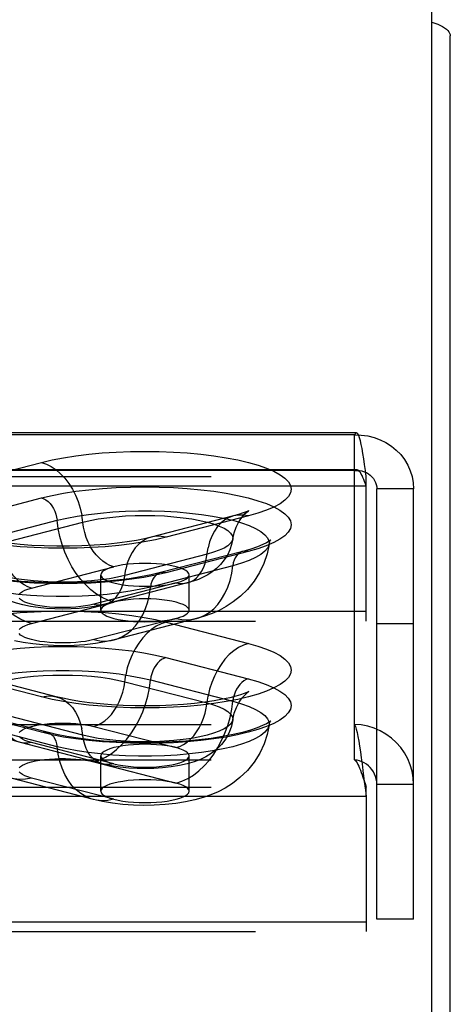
# Model space of a CAD drawing. Header units: inches. Extents: x 0 to 227, y 0 to 147.
# Tile 232 of 256: x 98.26 to 99.48, y 108.44 to 111.23. Entities that reach past the tile are written whole.
import ezdxf

# ---------------------------------------------------------------- set-up
doc = ezdxf.new("R2010")
doc.units = ezdxf.units.IN
doc.header["$LTSCALE"] = 12.466667
doc.header["$MEASUREMENT"] = 0
doc.linetypes.add('HIDDEN', pattern=[0.2, 0.1, -0.1])
doc.layers.get('0').update_dxf_attribs({"linetype": 'CONTINUOUS'})
doc.layers.add('DEFAULT_2', color=8, linetype='HIDDEN')

msp = doc.modelspace()

# ---------------------------------------------------------------- linework, layer by layer
at = {"color": 7, "linetype": 'Continuous'}
msp.add_line((99.4239, 108.0715), (99.4239, 111.3157), dxfattribs=at)
at = {"color": 3, "linetype": 'Continuous'}
msp.add_line((99.4759, 36.2633), (99.4759, 111.1853), dxfattribs=at)
msp.add_lwpolyline([(99.4239, 111.2239), (99.4325, 111.221), (99.4405, 111.2178), (99.4477, 111.2146), (99.4542, 111.2112), (99.4598, 111.2077), (99.4647, 111.2041), (99.4687, 111.2004), (99.4718, 111.1967), (99.4741, 111.1929), (99.4755, 111.1891), (99.4759, 111.1853)], dxfattribs=at)
at = {"layer": 'DEFAULT_2', "color": 8, "linetype": 'HIDDEN'}
for p, q in [((99.2104, 110.0607), (95.0594, 110.0607)), ((99.2049, 110.0551), (95.0594, 110.0551)), ((99.2049, 109.2356), (99.2049, 110.0551)), ((98.0857, 109.917), (98.3186, 109.9772)), ((99.2104, 109.9567), (95.0594, 109.9567)), ((99.2049, 109.9546), (95.0594, 109.9546)), ((95.0594, 109.937), (99.2379, 109.937)), ((99.2379, 109.528), (99.2379, 109.937)), ((99.2379, 109.91), (95.0594, 109.91)), ((99.2679, 108.6838), (99.2679, 109.9023)), ((99.3719, 109.9023), (99.2679, 109.9023)), ((99.3719, 108.6838), (99.3719, 109.9023)), ((98.086, 109.8164), (98.319, 109.8767)), ((98.1298, 109.7531), (98.3627, 109.8134)), ((98.8624, 109.826), (98.6295, 109.7657)), ((98.9043, 109.8257), (98.6713, 109.7654)), ((98.2026, 109.748), (98.4356, 109.8083)), ((98.8883, 109.7254), (98.6554, 109.6651)), ((98.904, 109.7253), (98.671, 109.665)), ((98.7874, 109.7173), (98.5544, 109.657)), ((98.2901, 109.6216), (98.5231, 109.6819)), ((98.8602, 109.6846), (98.6273, 109.6243)), ((98.4865, 109.5586), (98.4865, 109.659)), ((98.7365, 109.5586), (98.7365, 109.659)), ((98.6999, 109.6361), (98.4669, 109.5758)), ((98.7312, 109.6359), (98.4982, 109.5756)), ((98.2901, 109.5211), (98.5231, 109.5814)), ((99.2379, 109.5549), (95.1844, 109.5549)), ((98.6999, 109.5357), (98.4669, 109.4754)), ((98.7572, 109.5352), (98.5243, 109.4749)), ((95.1844, 109.528), (99.2379, 109.528)), ((98.6713, 109.5253), (98.9043, 109.465)), ((99.3719, 109.5203), (99.2679, 109.5203)), ((98.671, 109.4248), (98.904, 109.3645)), ((98.3186, 109.3134), (98.0857, 109.3737)), ((98.3605, 109.3138), (98.1275, 109.3741)), ((98.5544, 109.3564), (98.7874, 109.2961)), ((98.6273, 109.3615), (98.8602, 109.3012)), ((98.319, 109.2131), (98.086, 109.2734)), ((98.3346, 109.2132), (98.1017, 109.2735)), ((98.4356, 109.205), (98.2026, 109.2653)), ((95.0594, 109.2356), (99.2049, 109.2356)), ((98.3627, 109.1724), (98.1298, 109.2327)), ((98.4669, 109.2299), (98.6999, 109.1697)), ((99.2049, 109.1352), (99.2049, 109.2356)), ((98.4918, 109.1236), (98.2588, 109.1839)), ((98.5231, 109.1239), (98.2901, 109.1842)), ((98.4865, 109.0463), (98.4865, 109.1468)), ((98.7365, 109.0463), (98.7365, 109.1468)), ((95.0594, 109.1352), (99.2049, 109.1352)), ((98.4669, 109.1295), (98.6999, 109.0692)), ((98.5231, 109.0234), (98.2901, 109.0837)), ((99.2285, 109.1054), (99.2324, 109.0743)), ((99.2285, 109.086), (99.2356, 109.0649)), ((95.0594, 109.058), (99.2379, 109.058)), ((98.4657, 109.0229), (98.2327, 109.0832)), ((99.2324, 109.0743), (99.2356, 109.0494)), ((99.2356, 109.0649), (99.2379, 109.058)), ((99.2379, 109.0311), (99.2379, 109.058)), ((99.3719, 109.0658), (99.2679, 109.0658)), ((99.2379, 109.0311), (95.0594, 109.0311)), ((99.2356, 109.0494), (99.2379, 109.0311)), ((99.2379, 109.0311), (99.2379, 108.6491)), ((99.2379, 108.676), (95.1844, 108.676)), ((99.3719, 108.6838), (99.2679, 108.6838)), ((95.1844, 108.6491), (99.2379, 108.6491))]:
    msp.add_line(p, q, dxfattribs=at)
for points in [[(99.2104, 110.0607), (99.2096, 110.0606), (99.2073, 110.0589), (99.2049, 110.0551)], [(99.2379, 109.937), (99.2356, 109.9548), (99.2332, 109.9718), (99.2308, 109.9878), (99.2285, 110.0027), (99.2261, 110.0162), (99.2238, 110.0281), (99.2214, 110.0384), (99.2191, 110.0468), (99.2167, 110.0533), (99.2143, 110.0578), (99.212, 110.0603), (99.2104, 110.0607)], [(99.2049, 110.0551), (99.2236, 110.0546), (99.2421, 110.0522), (99.2601, 110.0478), (99.2774, 110.0415), (99.2938, 110.0334), (99.309, 110.0235), (99.323, 110.0121), (99.3355, 109.9992), (99.3463, 109.9851), (99.3554, 109.9698), (99.3625, 109.9537), (99.3677, 109.937), (99.3709, 109.9197), (99.3719, 109.9023)], [(98.3186, 109.9772), (98.3486, 109.9843), (98.3809, 109.9905), (98.4158, 109.9959), (98.4526, 110.0004), (98.4909, 110.004), (98.5303, 110.0066), (98.5705, 110.0081), (98.6112, 110.0086), (98.6518, 110.0081), (98.692, 110.0066), (98.7315, 110.004), (98.7698, 110.0005), (98.8066, 109.996), (98.8415, 109.9906), (98.8741, 109.9843), (98.9043, 109.9772), (98.9316, 109.9694), (98.9558, 109.961), (98.9767, 109.952), (98.9941, 109.9424), (99.0078, 109.9325), (99.0177, 109.9223), (99.0236, 109.9119), (99.0256, 109.9014), (99.0235, 109.8909), (99.0175, 109.8804), (99.0076, 109.8702), (98.9939, 109.8603), (98.9764, 109.8508), (98.9555, 109.8418), (98.9315, 109.8334), (98.9043, 109.8257)], [(98.3186, 109.9772), (98.3327, 109.9725), (98.3465, 109.9655), (98.36, 109.9564), (98.3728, 109.9452), (98.3849, 109.9323), (98.3961, 109.9177), (98.4061, 109.9017), (98.4149, 109.8844), (98.4224, 109.8662), (98.4283, 109.8473), (98.4328, 109.8279)], [(99.2104, 109.9567), (99.2096, 109.9567), (99.2073, 109.956), (99.2049, 109.9546)], [(99.2049, 109.9546), (99.212, 109.9548), (99.2189, 109.9543), (99.2257, 109.953), (99.2322, 109.951), (99.2384, 109.9483), (99.2442, 109.945), (99.2495, 109.941), (99.2542, 109.9366), (99.2583, 109.9316), (99.2617, 109.9262), (99.2644, 109.9205), (99.2663, 109.9146), (99.2675, 109.9085), (99.2679, 109.9023)], [(99.2379, 109.91), (99.2356, 109.9168), (99.2332, 109.9232), (99.2308, 109.9292), (99.2285, 109.9348), (99.2261, 109.9399), (99.2238, 109.9444), (99.2214, 109.9483), (99.2191, 109.9515), (99.2167, 109.9539), (99.2143, 109.9556), (99.212, 109.9566), (99.2104, 109.9567)], [(98.319, 109.8767), (98.3489, 109.8837), (98.3812, 109.8899), (98.416, 109.8954), (98.4528, 109.8999), (98.491, 109.9034), (98.5304, 109.906), (98.5706, 109.9075), (98.6112, 109.9081), (98.6518, 109.9076), (98.6919, 109.906), (98.7314, 109.9035), (98.7696, 109.8999), (98.8064, 109.8954), (98.8412, 109.89), (98.8739, 109.8838), (98.904, 109.8767), (98.9313, 109.8689), (98.9555, 109.8605), (98.9763, 109.8514), (98.9937, 109.8419), (99.0074, 109.832), (99.0172, 109.8218), (99.0232, 109.8114), (99.0251, 109.8009), (99.0231, 109.7904), (99.0171, 109.78), (99.0072, 109.7698), (98.9935, 109.7599), (98.976, 109.7504), (98.9551, 109.7414), (98.9311, 109.733), (98.904, 109.7253)], [(98.319, 109.8767), (98.3253, 109.8745), (98.3314, 109.871), (98.3374, 109.8665), (98.3429, 109.8609), (98.348, 109.8544), (98.3524, 109.8471), (98.3562, 109.8392), (98.3592, 109.8308), (98.3614, 109.8222), (98.3627, 109.8134)], [(98.3627, 109.8134), (98.3901, 109.8198), (98.4199, 109.8254), (98.4518, 109.8301), (98.4854, 109.834), (98.5204, 109.837), (98.5564, 109.8389), (98.5931, 109.8399), (98.6299, 109.8399), (98.6665, 109.8389), (98.7025, 109.837), (98.7375, 109.834), (98.7712, 109.8301), (98.8031, 109.8254), (98.8328, 109.8198), (98.8602, 109.8134), (98.8849, 109.8063), (98.9065, 109.7986), (98.9249, 109.7904), (98.9399, 109.7816), (98.9513, 109.7726), (98.9589, 109.7633), (98.9628, 109.7538), (98.963, 109.7456)], [(98.86, 109.7603), (98.8639, 109.7781), (98.8694, 109.7936), (98.8759, 109.807), (98.8828, 109.8178), (98.8894, 109.8261), (98.8952, 109.8323), (98.8998, 109.8365), (98.9033, 109.8392), (98.9052, 109.8405)], [(98.9052, 109.8405), (98.9053, 109.8406), (98.9058, 109.8409), (98.9045, 109.8402), (98.9011, 109.8386), (98.8954, 109.8363), (98.8871, 109.8333), (98.8762, 109.8298), (98.8624, 109.826)], [(98.5231, 109.5814), (98.5066, 109.5869), (98.4902, 109.5945), (98.4742, 109.6044), (98.4587, 109.6163), (98.4439, 109.6302), (98.4299, 109.6459), (98.4168, 109.6632), (98.4049, 109.682), (98.3942, 109.702), (98.3849, 109.7231), (98.377, 109.745), (98.3706, 109.7675), (98.3659, 109.7904), (98.3627, 109.8134)], [(98.5231, 109.6819), (98.5126, 109.6855), (98.5022, 109.6907), (98.4922, 109.6975), (98.4825, 109.7058), (98.4735, 109.7155), (98.4651, 109.7264), (98.4576, 109.7385), (98.451, 109.7514), (98.4454, 109.765), (98.441, 109.7792), (98.4377, 109.7937), (98.4328, 109.8279)], [(98.4356, 109.8083), (98.4564, 109.8131), (98.4791, 109.8173), (98.5035, 109.8208), (98.5293, 109.8236), (98.5561, 109.8256), (98.5836, 109.8268), (98.6115, 109.8272), (98.6393, 109.8268), (98.6668, 109.8256), (98.6936, 109.8236), (98.7194, 109.8208), (98.7438, 109.8173), (98.7666, 109.8131), (98.7874, 109.8083), (98.806, 109.8029), (98.8221, 109.7971), (98.8356, 109.7907), (98.8463, 109.7841), (98.854, 109.7771), (98.8587, 109.77), (98.8602, 109.7628), (98.86, 109.7603)], [(98.8624, 109.826), (98.8501, 109.8217), (98.838, 109.815), (98.8269, 109.8062), (98.8168, 109.7954), (98.808, 109.7827), (98.8006, 109.7683), (98.7946, 109.7525), (98.7902, 109.7354)], [(98.9043, 109.8257), (98.8902, 109.8282), (98.8764, 109.8283), (98.8624, 109.826)], [(98.6295, 109.7657), (98.6101, 109.7611), (98.5874, 109.7566), (98.5614, 109.7523), (98.5325, 109.7484), (98.5011, 109.7451), (98.4679, 109.7425), (98.4332, 109.7407), (98.3977, 109.7398), (98.3619, 109.7398), (98.3263, 109.7406), (98.2915, 109.7424), (98.2581, 109.7449), (98.2265, 109.7482), (98.1973, 109.752), (98.171, 109.7563), (98.1481, 109.7609), (98.129, 109.7654), (98.1136, 109.7696), (98.1018, 109.7734), (98.0932, 109.7766), (98.0889, 109.7783)], [(98.2901, 109.5211), (98.2736, 109.5266), (98.2572, 109.5343), (98.2412, 109.5441), (98.2257, 109.556), (98.2109, 109.5699), (98.1969, 109.5856), (98.1839, 109.6029), (98.172, 109.6217), (98.1613, 109.6417), (98.1519, 109.6628), (98.144, 109.6847), (98.1377, 109.7072), (98.1329, 109.7301), (98.1298, 109.7531)], [(98.2901, 109.6216), (98.2796, 109.6252), (98.2693, 109.6304), (98.2592, 109.6372), (98.2496, 109.6455), (98.2405, 109.6552), (98.2322, 109.6662), (98.2247, 109.6782), (98.2181, 109.6911), (98.2125, 109.7047), (98.208, 109.7189), (98.2047, 109.7334), (98.1998, 109.7676)], [(98.6713, 109.7654), (98.6414, 109.7583), (98.609, 109.7521), (98.5742, 109.7467), (98.5374, 109.7422), (98.4991, 109.7386), (98.4597, 109.7361), (98.4194, 109.7345), (98.3788, 109.734), (98.3382, 109.7345), (98.2979, 109.736), (98.2585, 109.7386), (98.2202, 109.7421)], [(98.6295, 109.7657), (98.6172, 109.7614), (98.6051, 109.7547), (98.5939, 109.7459), (98.5839, 109.7351), (98.5751, 109.7224), (98.5676, 109.708), (98.5616, 109.6922), (98.5572, 109.6751)], [(98.6713, 109.7654), (98.6573, 109.7679), (98.6435, 109.768), (98.6295, 109.7657)], [(98.86, 109.7603), (98.8568, 109.7448), (98.8517, 109.7297), (98.8448, 109.715), (98.8361, 109.7012), (98.8257, 109.6883), (98.8141, 109.6769), (98.8021, 109.6674), (98.7897, 109.6592), (98.7767, 109.6522), (98.7629, 109.6461), (98.7478, 109.6407), (98.7312, 109.6359)], [(98.86, 109.7603), (98.8587, 109.7556), (98.854, 109.7485), (98.8463, 109.7415), (98.8356, 109.7349), (98.8221, 109.7285), (98.806, 109.7227), (98.7874, 109.7173)], [(98.9678, 109.758), (98.9668, 109.7571), (98.9629, 109.7542), (98.9558, 109.7499), (98.9449, 109.7445), (98.9301, 109.7384), (98.9113, 109.732), (98.8883, 109.7254)], [(98.963, 109.7456), (98.9649, 109.7528), (98.9664, 109.7559)], [(98.9664, 109.7559), (98.967, 109.7569), (98.9679, 109.7582), (98.9678, 109.758)], [(98.7312, 109.6359), (98.7404, 109.6391), (98.7495, 109.6441), (98.7578, 109.6507), (98.7653, 109.6588), (98.7719, 109.6683), (98.7775, 109.6791), (98.782, 109.6909), (98.7853, 109.7037), (98.7902, 109.7354)], [(98.963, 109.7456), (98.9573, 109.7181), (98.9483, 109.6911), (98.936, 109.6651), (98.9206, 109.6406), (98.9023, 109.6179), (98.8821, 109.5982), (98.8617, 109.5821), (98.8413, 109.5689), (98.8216, 109.5584), (98.8016, 109.5496), (98.7801, 109.5418), (98.7572, 109.5352)], [(98.963, 109.7456), (98.9628, 109.7443), (98.9589, 109.7348), (98.9513, 109.7255), (98.9399, 109.7164), (98.9249, 109.7077), (98.9065, 109.6994), (98.8849, 109.6917), (98.8602, 109.6846)], [(98.8883, 109.7254), (98.8856, 109.7246), (98.88, 109.7219), (98.875, 109.718), (98.8705, 109.713), (98.8667, 109.7071), (98.8637, 109.7003), (98.8615, 109.6927), (98.8602, 109.6846)], [(98.904, 109.7253), (98.8977, 109.7263), (98.8915, 109.7261), (98.8883, 109.7254)], [(98.5544, 109.657), (98.5336, 109.6522), (98.5109, 109.648), (98.4864, 109.6445), (98.4607, 109.6417), (98.4339, 109.6397), (98.4064, 109.6385), (98.3785, 109.6381), (98.3507, 109.6385), (98.3232, 109.6397), (98.2964, 109.6417), (98.2706, 109.6445), (98.2462, 109.648), (98.2234, 109.6522), (98.2026, 109.657), (98.184, 109.6624), (98.1679, 109.6682), (98.1544, 109.6746), (98.1437, 109.6812), (98.136, 109.6882), (98.1313, 109.6953), (98.1299, 109.7001)], [(98.4982, 109.5756), (98.4737, 109.5702), (98.4493, 109.5664), (98.4257, 109.564), (98.4024, 109.5626), (98.3793, 109.5621), (98.3562, 109.5625), (98.3327, 109.5639), (98.3096, 109.5662), (98.2871, 109.5695), (98.2663, 109.5737), (98.2479, 109.5786), (98.2313, 109.5842), (98.2163, 109.5905), (98.2024, 109.5977), (98.1895, 109.6059), (98.1772, 109.6155), (98.1654, 109.6269), (98.1547, 109.6397), (98.1459, 109.6534), (98.1388, 109.6681), (98.1334, 109.6837), (98.1299, 109.7001)], [(98.6273, 109.6243), (98.5999, 109.618), (98.5701, 109.6124), (98.5382, 109.6076), (98.5046, 109.6037), (98.4696, 109.6008), (98.4335, 109.5988), (98.3969, 109.5978), (98.3601, 109.5978), (98.3235, 109.5988), (98.2875, 109.6008), (98.2524, 109.6037), (98.2188, 109.6076), (98.1869, 109.6124), (98.1571, 109.618), (98.1298, 109.6243), (98.1051, 109.6314), (98.0835, 109.6391), (98.0651, 109.6474), (98.0501, 109.6561), (98.0387, 109.6652), (98.0311, 109.6745), (98.0272, 109.684), (98.027, 109.6853)], [(98.6554, 109.6651), (98.6289, 109.6589), (98.5993, 109.6532), (98.5669, 109.6481), (98.5321, 109.6438), (98.4953, 109.6403), (98.4571, 109.6378), (98.418, 109.6363), (98.3783, 109.6358), (98.3387, 109.6363), (98.2995, 109.6378), (98.2613, 109.6404), (98.2245, 109.6438), (98.1897, 109.6482), (98.1573, 109.6533), (98.1276, 109.659), (98.1012, 109.6653), (98.0784, 109.6718), (98.0595, 109.6782), (98.0447, 109.6843), (98.034, 109.6897), (98.0305, 109.6917)], [(98.5231, 109.6819), (98.5122, 109.6787), (98.5032, 109.6752), (98.496, 109.6714), (98.4907, 109.6674), (98.4876, 109.6632), (98.4865, 109.659)], [(98.4982, 109.5756), (98.5075, 109.5788), (98.5165, 109.5838), (98.5248, 109.5904), (98.5324, 109.5985), (98.539, 109.608), (98.5445, 109.6188), (98.549, 109.6306), (98.5523, 109.6434), (98.5572, 109.6751)], [(98.6115, 109.6914), (98.5952, 109.6911), (98.5791, 109.6903), (98.5636, 109.6889), (98.549, 109.687), (98.5354, 109.6847), (98.5231, 109.6819)], [(98.7365, 109.659), (98.7354, 109.6632), (98.7322, 109.6674), (98.727, 109.6714), (98.7197, 109.6752), (98.7106, 109.6787), (98.6999, 109.6819), (98.6876, 109.6847), (98.674, 109.687), (98.6593, 109.6889), (98.6438, 109.6903), (98.6278, 109.6911), (98.6115, 109.6914)], [(98.7572, 109.5352), (98.7642, 109.5373), (98.7791, 109.5435), (98.7931, 109.5519), (98.8061, 109.5625), (98.818, 109.5751), (98.8287, 109.5896), (98.838, 109.6058), (98.8459, 109.6236), (98.8523, 109.6428), (98.8571, 109.6633), (98.8602, 109.6846)], [(98.671, 109.665), (98.6411, 109.658), (98.6088, 109.6518), (98.574, 109.6464), (98.5372, 109.6418), (98.499, 109.6383), (98.4596, 109.6357), (98.4194, 109.6342), (98.3788, 109.6336), (98.3382, 109.6342), (98.298, 109.6357), (98.2586, 109.6382), (98.2203, 109.6418)], [(98.4865, 109.659), (98.4876, 109.6548), (98.4907, 109.6506), (98.496, 109.6466), (98.5032, 109.6428), (98.5123, 109.6393), (98.5231, 109.6361), (98.5354, 109.6333), (98.549, 109.631), (98.5636, 109.6291), (98.5791, 109.6278), (98.595, 109.6269), (98.6115, 109.6267)], [(98.6554, 109.6651), (98.6526, 109.6643), (98.6471, 109.6616), (98.642, 109.6577), (98.6376, 109.6527), (98.6338, 109.6468), (98.6308, 109.64), (98.6286, 109.6324), (98.6273, 109.6243)], [(98.671, 109.665), (98.6647, 109.666), (98.6585, 109.6658), (98.6554, 109.6651)], [(98.6999, 109.6361), (98.7106, 109.6393), (98.7197, 109.6428), (98.727, 109.6466), (98.7322, 109.6506), (98.7354, 109.6548), (98.7365, 109.659)], [(98.2556, 109.6046), (98.2592, 109.6084), (98.2646, 109.612), (98.2716, 109.6155), (98.2801, 109.6187), (98.2901, 109.6216)], [(98.5243, 109.4749), (98.5313, 109.477), (98.5461, 109.4832), (98.5601, 109.4916), (98.5732, 109.5022), (98.5851, 109.5148), (98.5958, 109.5293), (98.6051, 109.5455), (98.613, 109.5633), (98.6194, 109.5825), (98.6241, 109.603), (98.6273, 109.6243)], [(98.6115, 109.6267), (98.6279, 109.6269), (98.6438, 109.6278), (98.6593, 109.6291), (98.674, 109.631), (98.6874, 109.6333), (98.6999, 109.6361)], [(98.6999, 109.6361), (98.7104, 109.6343), (98.7207, 109.6341), (98.7312, 109.6359)], [(98.4669, 109.5758), (98.4556, 109.5732), (98.4433, 109.571), (98.4299, 109.5692), (98.4158, 109.5678), (98.4011, 109.5669), (98.3862, 109.5664), (98.371, 109.5664), (98.356, 109.5669), (98.3414, 109.5678), (98.3273, 109.5692), (98.3139, 109.571), (98.3014, 109.5732), (98.2901, 109.5758), (98.2801, 109.5788), (98.2715, 109.582), (98.2645, 109.5854), (98.2592, 109.5891), (98.2556, 109.5929)], [(98.6115, 109.5909), (98.5952, 109.5906), (98.5791, 109.5898), (98.5636, 109.5884), (98.549, 109.5866), (98.5354, 109.5842), (98.5231, 109.5814)], [(98.7365, 109.5586), (98.7354, 109.5628), (98.7322, 109.5669), (98.727, 109.5709), (98.7197, 109.5747), (98.7106, 109.5782), (98.6999, 109.5814), (98.6876, 109.5842), (98.674, 109.5866), (98.6593, 109.5884), (98.6438, 109.5898), (98.6278, 109.5906), (98.6115, 109.5909)], [(98.4669, 109.5758), (98.4774, 109.574), (98.4878, 109.5739), (98.4982, 109.5756)], [(98.5231, 109.5814), (98.5122, 109.5782), (98.5032, 109.5747), (98.496, 109.5709), (98.4907, 109.5669), (98.4876, 109.5628), (98.4865, 109.5586)], [(98.4865, 109.5586), (98.4876, 109.5543), (98.4907, 109.5502), (98.496, 109.5462), (98.5032, 109.5424), (98.5123, 109.5389), (98.5231, 109.5357), (98.5354, 109.5329), (98.549, 109.5305), (98.5636, 109.5287), (98.5791, 109.5273), (98.595, 109.5265), (98.6115, 109.5262)], [(98.6999, 109.5357), (98.7106, 109.5389), (98.7197, 109.5424), (98.727, 109.5462), (98.7322, 109.5502), (98.7354, 109.5543), (98.7365, 109.5586)], [(98.2202, 109.5486), (98.2585, 109.5521), (98.2979, 109.5546), (98.3382, 109.5562), (98.3788, 109.5567), (98.4194, 109.5562), (98.4597, 109.5546), (98.4991, 109.552), (98.5374, 109.5485), (98.5742, 109.544), (98.609, 109.5386), (98.6414, 109.5323), (98.6713, 109.5253)], [(98.6115, 109.5262), (98.6279, 109.5265), (98.6438, 109.5273), (98.6593, 109.5287), (98.674, 109.5305), (98.6874, 109.5329), (98.6999, 109.5357)], [(98.6999, 109.5357), (98.7164, 109.5326), (98.7327, 109.5318), (98.7487, 109.5333), (98.7572, 109.5352)], [(98.2556, 109.5041), (98.2592, 109.5079), (98.2646, 109.5116), (98.2716, 109.515), (98.2801, 109.5182), (98.2901, 109.5211)], [(98.6713, 109.5253), (98.6573, 109.5205), (98.6435, 109.5135), (98.63, 109.5044), (98.6172, 109.4933), (98.6051, 109.4804), (98.5939, 109.4658), (98.5839, 109.4497), (98.5751, 109.4325), (98.5676, 109.4143), (98.5616, 109.3953), (98.5572, 109.3759)], [(98.5243, 109.4749), (98.4984, 109.469), (98.4711, 109.4644), (98.4413, 109.4609), (98.4108, 109.4588), (98.3817, 109.4581), (98.3527, 109.4586), (98.3228, 109.4603), (98.2938, 109.4633), (98.2671, 109.4674), (98.2424, 109.4725)], [(98.4669, 109.4754), (98.4556, 109.4728), (98.4433, 109.4706), (98.4299, 109.4688), (98.4158, 109.4674), (98.4011, 109.4664), (98.3862, 109.466), (98.371, 109.466), (98.356, 109.4664), (98.3414, 109.4674), (98.3273, 109.4688), (98.3139, 109.4706), (98.3014, 109.4728), (98.2901, 109.4754), (98.2801, 109.4783), (98.2715, 109.4815), (98.2645, 109.485), (98.2592, 109.4886), (98.2556, 109.4924)], [(98.4669, 109.4754), (98.4834, 109.4723), (98.4998, 109.4715), (98.5158, 109.4731), (98.5243, 109.4749)], [(98.2203, 109.448), (98.2586, 109.4515), (98.298, 109.4541), (98.3382, 109.4556), (98.3788, 109.4561), (98.4194, 109.4556), (98.4596, 109.454), (98.499, 109.4515), (98.5372, 109.4479), (98.574, 109.4434), (98.6088, 109.438), (98.6411, 109.4318), (98.671, 109.4248)], [(98.9043, 109.465), (98.9315, 109.4573), (98.9555, 109.4489), (98.9764, 109.4399), (98.9939, 109.4303), (99.0076, 109.4204), (99.0175, 109.4102), (99.0235, 109.3998), (99.0256, 109.3893), (99.0236, 109.3788), (99.0177, 109.3684), (99.0078, 109.3582), (98.9941, 109.3482), (98.9767, 109.3387), (98.9558, 109.3297), (98.9316, 109.3212), (98.9043, 109.3134), (98.8741, 109.3064), (98.8415, 109.3001), (98.8066, 109.2947), (98.7698, 109.2902), (98.7315, 109.2866), (98.692, 109.2841), (98.6518, 109.2826), (98.6112, 109.282), (98.5705, 109.2826), (98.5303, 109.2841), (98.4909, 109.2867), (98.4526, 109.2902), (98.4158, 109.2948), (98.3809, 109.3002), (98.3486, 109.3064), (98.3186, 109.3134)], [(98.9043, 109.465), (98.8902, 109.4602), (98.8764, 109.4532), (98.863, 109.4441), (98.8501, 109.433), (98.838, 109.4201), (98.8269, 109.4055), (98.8168, 109.3894), (98.808, 109.3722), (98.8006, 109.354), (98.7946, 109.335), (98.7902, 109.3156)], [(98.671, 109.4248), (98.6647, 109.4225), (98.6585, 109.4191), (98.6526, 109.4145), (98.6471, 109.4089), (98.642, 109.4024), (98.6376, 109.3952), (98.6338, 109.3873), (98.6308, 109.3789), (98.6286, 109.3702), (98.6273, 109.3615)], [(98.027, 109.2937), (98.0272, 109.3018), (98.0311, 109.3113), (98.0387, 109.3206), (98.0501, 109.3297), (98.0651, 109.3384), (98.0835, 109.3467), (98.1051, 109.3544), (98.1298, 109.3615), (98.1571, 109.3678), (98.1869, 109.3734), (98.2188, 109.3782), (98.2524, 109.3821), (98.2875, 109.385), (98.3235, 109.387), (98.3601, 109.388), (98.3969, 109.388), (98.4335, 109.387), (98.4696, 109.385), (98.5046, 109.3821), (98.5382, 109.3782), (98.5701, 109.3734), (98.5999, 109.3678), (98.6273, 109.3615)], [(98.1299, 109.3084), (98.1298, 109.3109), (98.1313, 109.3181), (98.136, 109.3252), (98.1437, 109.3321), (98.1544, 109.3388), (98.1679, 109.3451), (98.184, 109.351), (98.2026, 109.3564), (98.2234, 109.3612), (98.2462, 109.3654), (98.2706, 109.3689), (98.2964, 109.3716), (98.3232, 109.3736), (98.3507, 109.3748), (98.3785, 109.3752), (98.4064, 109.3748), (98.4339, 109.3736), (98.4607, 109.3716), (98.4864, 109.3689), (98.5109, 109.3654), (98.5336, 109.3612), (98.5544, 109.3564)], [(98.904, 109.3645), (98.9311, 109.3567), (98.9551, 109.3484), (98.976, 109.3394), (98.9935, 109.3298), (99.0072, 109.3199), (99.0171, 109.3098), (99.0231, 109.2993), (99.0251, 109.2888), (99.0232, 109.2783), (99.0172, 109.2679), (99.0074, 109.2577), (98.9937, 109.2478), (98.9763, 109.2383), (98.9555, 109.2293), (98.9313, 109.2209), (98.904, 109.2131), (98.8739, 109.206), (98.8412, 109.1997), (98.8064, 109.1943), (98.7696, 109.1898), (98.7314, 109.1863), (98.6919, 109.1837), (98.6518, 109.1822), (98.6112, 109.1817), (98.5706, 109.1822), (98.5304, 109.1838), (98.491, 109.1863), (98.4528, 109.1899), (98.416, 109.1944), (98.3812, 109.1998), (98.3489, 109.206), (98.319, 109.2131)], [(98.4669, 109.2299), (98.4774, 109.2335), (98.4878, 109.2388), (98.4978, 109.2456), (98.5075, 109.2539), (98.5165, 109.2636), (98.5248, 109.2745), (98.5324, 109.2865), (98.539, 109.2994), (98.5445, 109.3131), (98.549, 109.3272), (98.5523, 109.3417), (98.5572, 109.3759)], [(98.904, 109.3645), (98.8977, 109.3622), (98.8915, 109.3588), (98.8856, 109.3542), (98.88, 109.3486), (98.875, 109.3422), (98.8705, 109.3349), (98.8667, 109.327), (98.8637, 109.3186), (98.8615, 109.3099), (98.8602, 109.3012)], [(98.4669, 109.1295), (98.4834, 109.1349), (98.4998, 109.1426), (98.5158, 109.1525), (98.5313, 109.1644), (98.5461, 109.1783), (98.5601, 109.1939), (98.5732, 109.2113), (98.5851, 109.23), (98.5958, 109.2501), (98.6051, 109.2711), (98.613, 109.2931), (98.6194, 109.3156), (98.6241, 109.3384), (98.6273, 109.3615)], [(98.2588, 109.1839), (98.242, 109.1888), (98.2266, 109.1944), (98.2127, 109.2006), (98.1997, 109.2077), (98.1872, 109.2159), (98.1753, 109.2254), (98.164, 109.2367), (98.1538, 109.2494), (98.1452, 109.263), (98.1384, 109.2774), (98.1332, 109.2927), (98.1299, 109.3084)], [(98.3186, 109.3134), (98.3327, 109.3159), (98.3465, 109.3161), (98.3605, 109.3138)], [(98.9044, 109.3278), (98.9053, 109.3284), (98.9058, 109.3287), (98.904, 109.3277), (98.8996, 109.3258), (98.8925, 109.323), (98.8823, 109.3195), (98.8687, 109.3155), (98.8517, 109.3111), (98.8312, 109.3067), (98.8074, 109.3024), (98.7807, 109.2984), (98.7516, 109.2949), (98.7203, 109.292), (98.6875, 109.2898), (98.6535, 109.2884), (98.619, 109.2878), (98.5843, 109.288), (98.5499, 109.2891), (98.5165, 109.2909), (98.4845, 109.2936), (98.4543, 109.2968), (98.4264, 109.3007), (98.4012, 109.3049), (98.3793, 109.3093), (98.3605, 109.3138)], [(98.3605, 109.3138), (98.3728, 109.3095), (98.3849, 109.3028), (98.3961, 109.294), (98.4061, 109.2831), (98.4149, 109.2704), (98.4224, 109.2561), (98.4283, 109.2402), (98.4328, 109.2231)], [(98.6999, 109.1697), (98.7104, 109.1732), (98.7207, 109.1785), (98.7308, 109.1853), (98.7404, 109.1936), (98.7495, 109.2033), (98.7578, 109.2142), (98.7653, 109.2262), (98.7719, 109.2391), (98.7775, 109.2528), (98.782, 109.2669), (98.7853, 109.2815), (98.7902, 109.3156)], [(98.86, 109.2481), (98.8642, 109.267), (98.8703, 109.2836), (98.8779, 109.298), (98.8858, 109.3096), (98.8929, 109.3177), (98.8987, 109.3233), (98.9029, 109.3267), (98.9044, 109.3278)], [(98.2588, 109.1839), (98.2496, 109.1872), (98.2405, 109.1922), (98.2322, 109.1988), (98.2247, 109.2069), (98.2181, 109.2164), (98.2125, 109.2271), (98.208, 109.239), (98.2047, 109.2518), (98.1998, 109.2834)], [(98.6999, 109.0692), (98.7164, 109.0746), (98.7327, 109.0823), (98.7487, 109.0922), (98.7642, 109.1041), (98.7791, 109.118), (98.7931, 109.1337), (98.8061, 109.151), (98.818, 109.1697), (98.8287, 109.1898), (98.838, 109.2109), (98.8459, 109.2328), (98.8523, 109.2553), (98.8571, 109.2782), (98.8602, 109.3012)], [(98.7874, 109.2961), (98.806, 109.2907), (98.8221, 109.2848), (98.8356, 109.2785), (98.8463, 109.2718), (98.854, 109.2649), (98.8587, 109.2578), (98.8602, 109.2506), (98.86, 109.2481)], [(98.8602, 109.3012), (98.8849, 109.2941), (98.9065, 109.2864), (98.9249, 109.2781), (98.9399, 109.2694), (98.9513, 109.2603), (98.9589, 109.251), (98.9628, 109.2415), (98.963, 109.2334)], [(98.2556, 109.2129), (98.2592, 109.2167), (98.2645, 109.2203), (98.2715, 109.2238), (98.2801, 109.227), (98.2901, 109.2299), (98.3014, 109.2325), (98.3139, 109.2348), (98.3273, 109.2366), (98.3414, 109.238), (98.356, 109.2389), (98.371, 109.2394), (98.3862, 109.2394), (98.4011, 109.2389), (98.4158, 109.2379), (98.4299, 109.2366), (98.4433, 109.2347), (98.4556, 109.2325), (98.4669, 109.2299)], [(98.9668, 109.2444), (98.9671, 109.2448), (98.9679, 109.2459), (98.9666, 109.2448), (98.9627, 109.2418), (98.9554, 109.2374), (98.9444, 109.232), (98.9294, 109.2259), (98.9104, 109.2194), (98.8875, 109.213), (98.8611, 109.2068), (98.8314, 109.2011), (98.799, 109.196), (98.7643, 109.1918), (98.7276, 109.1883), (98.6896, 109.1858), (98.6505, 109.1843), (98.611, 109.1838), (98.5715, 109.1844), (98.5324, 109.1859), (98.4943, 109.1884), (98.4577, 109.1919), (98.4229, 109.1962), (98.3906, 109.2013), (98.3611, 109.207), (98.3346, 109.2132)], [(98.963, 109.2334), (98.9628, 109.232), (98.9589, 109.2225), (98.9513, 109.2132), (98.9399, 109.2042), (98.9249, 109.1955), (98.9065, 109.1872), (98.8849, 109.1795), (98.8602, 109.1724), (98.8328, 109.166), (98.8031, 109.1604), (98.7712, 109.1557), (98.7375, 109.1518), (98.7025, 109.1488), (98.6665, 109.1469), (98.6299, 109.1459), (98.5931, 109.1459), (98.5564, 109.1469), (98.5204, 109.1488), (98.4854, 109.1518), (98.4518, 109.1557), (98.4199, 109.1604), (98.3901, 109.166), (98.3627, 109.1724)], [(98.4918, 109.1236), (98.4825, 109.1269), (98.4735, 109.1319), (98.4651, 109.1385), (98.4576, 109.1466), (98.451, 109.1561), (98.4454, 109.1668), (98.441, 109.1787), (98.4377, 109.1915), (98.4328, 109.2231)], [(98.86, 109.2481), (98.8587, 109.2434), (98.854, 109.2362), (98.8463, 109.2293), (98.8356, 109.2226), (98.8221, 109.2163), (98.806, 109.2104), (98.7874, 109.205), (98.7666, 109.2002), (98.7438, 109.196), (98.7194, 109.1926), (98.6936, 109.1898), (98.6668, 109.1878), (98.6393, 109.1866), (98.6115, 109.1862), (98.5836, 109.1866), (98.5561, 109.1878), (98.5293, 109.1898), (98.5035, 109.1926), (98.4791, 109.196), (98.4564, 109.2002), (98.4356, 109.205)], [(98.963, 109.2334), (98.9576, 109.207), (98.9489, 109.1804), (98.9366, 109.154), (98.9208, 109.1287), (98.9017, 109.1051), (98.8806, 109.0847), (98.8597, 109.0684), (98.8388, 109.0553), (98.8186, 109.0448), (98.7982, 109.036), (98.7764, 109.0284), (98.753, 109.0219), (98.7268, 109.0162), (98.6986, 109.0117), (98.6686, 109.0085), (98.638, 109.0067), (98.6088, 109.0062), (98.5796, 109.0069), (98.5491, 109.009), (98.5193, 109.0124), (98.4918, 109.017), (98.4657, 109.0229)], [(98.86, 109.2481), (98.8562, 109.2305), (98.8498, 109.2128), (98.8402, 109.1951), (98.8282, 109.1789), (98.8143, 109.1648), (98.7993, 109.1531), (98.7843, 109.1439), (98.7684, 109.1362), (98.7508, 109.1295), (98.7314, 109.1237), (98.7093, 109.1187), (98.6854, 109.1149), (98.6614, 109.1123), (98.6371, 109.1107), (98.6133, 109.1102), (98.5896, 109.1106), (98.5657, 109.1119), (98.5416, 109.1143), (98.5168, 109.1181), (98.4918, 109.1236)], [(98.963, 109.2334), (98.9649, 109.2406), (98.9668, 109.2444)], [(99.3719, 109.0658), (99.3709, 109.0844), (99.3677, 109.1029), (99.3625, 109.1209), (99.3554, 109.1382), (99.3463, 109.1547), (99.3355, 109.17), (99.323, 109.1841), (99.309, 109.1968), (99.2938, 109.2079), (99.2774, 109.2172), (99.2601, 109.2247), (99.2421, 109.2304), (99.2236, 109.234), (99.2049, 109.2356)], [(99.2049, 109.2356), (99.2073, 109.2298), (99.2096, 109.222), (99.212, 109.2123), (99.2143, 109.2009), (99.2167, 109.1879), (99.2191, 109.1735), (99.2214, 109.1578), (99.2238, 109.1411), (99.2261, 109.1235), (99.2285, 109.1054)], [(98.2901, 109.1842), (98.2801, 109.1871), (98.2716, 109.1903), (98.2646, 109.1938), (98.2592, 109.1974), (98.2556, 109.2012)], [(98.319, 109.2131), (98.3253, 109.2141), (98.3314, 109.2138), (98.3346, 109.2132)], [(98.3346, 109.2132), (98.3374, 109.2123), (98.3429, 109.2096), (98.348, 109.2058), (98.3524, 109.2008), (98.3562, 109.1948), (98.3592, 109.188), (98.3614, 109.1805), (98.3627, 109.1724)], [(98.2901, 109.1842), (98.2796, 109.1823), (98.2693, 109.1822), (98.2588, 109.1839)], [(98.4657, 109.0229), (98.4587, 109.025), (98.4439, 109.0312), (98.4299, 109.0396), (98.4168, 109.0502), (98.4049, 109.0628), (98.3942, 109.0773), (98.3849, 109.0936), (98.377, 109.1114), (98.3706, 109.1306), (98.3659, 109.151), (98.3627, 109.1724)], [(98.6115, 109.1791), (98.595, 109.1788), (98.5791, 109.178), (98.5636, 109.1767), (98.549, 109.1748), (98.5354, 109.1724), (98.5231, 109.1697), (98.5123, 109.1665), (98.5032, 109.163), (98.496, 109.1592), (98.4907, 109.1551), (98.4876, 109.151), (98.4865, 109.1468)], [(98.6999, 109.1697), (98.6874, 109.1725), (98.674, 109.1748), (98.6593, 109.1767), (98.6438, 109.178), (98.6279, 109.1788), (98.6115, 109.1791)], [(98.7365, 109.1468), (98.7354, 109.151), (98.7322, 109.1551), (98.727, 109.1592), (98.7197, 109.163), (98.7106, 109.1665), (98.6999, 109.1697)], [(98.4865, 109.1468), (98.4876, 109.1426), (98.4907, 109.1384), (98.496, 109.1344), (98.5032, 109.1306), (98.5122, 109.1271), (98.5231, 109.1239)], [(98.6115, 109.1144), (98.6278, 109.1147), (98.6438, 109.1155), (98.6593, 109.1169), (98.674, 109.1188), (98.6876, 109.1211), (98.6999, 109.1239), (98.7106, 109.1271), (98.7197, 109.1306), (98.727, 109.1344), (98.7322, 109.1384), (98.7354, 109.1426), (98.7365, 109.1468)], [(98.2556, 109.1124), (98.2592, 109.1162), (98.2645, 109.1199), (98.2715, 109.1233), (98.2801, 109.1266), (98.2901, 109.1295), (98.3014, 109.1321), (98.3139, 109.1343), (98.3273, 109.1361), (98.3414, 109.1375), (98.356, 109.1384), (98.371, 109.1389), (98.3862, 109.1389), (98.4011, 109.1384), (98.4158, 109.1375), (98.4299, 109.1361), (98.4433, 109.1343), (98.4556, 109.1321), (98.4669, 109.1295)], [(98.5231, 109.1239), (98.5126, 109.122), (98.5022, 109.1219), (98.4918, 109.1236)], [(98.5231, 109.1239), (98.5354, 109.1211), (98.549, 109.1188), (98.5636, 109.1169), (98.5791, 109.1155), (98.5952, 109.1147), (98.6115, 109.1144)], [(99.2679, 109.0658), (99.2675, 109.0732), (99.2663, 109.0805), (99.2644, 109.0877), (99.2617, 109.0946), (99.2583, 109.1012), (99.2542, 109.1074), (99.2495, 109.1131), (99.2442, 109.1182), (99.2384, 109.1228), (99.2322, 109.1267), (99.2257, 109.1299), (99.2189, 109.1324), (99.212, 109.1342), (99.2049, 109.1352)], [(99.2049, 109.1352), (99.2073, 109.133), (99.2096, 109.13), (99.212, 109.1264), (99.2143, 109.1221), (99.2167, 109.1172), (99.2191, 109.1117), (99.2214, 109.1058), (99.2238, 109.0995), (99.2261, 109.0929), (99.2285, 109.086)], [(98.2901, 109.0837), (98.2736, 109.0806), (98.2572, 109.0798), (98.2412, 109.0814), (98.2327, 109.0832)], [(98.2901, 109.0837), (98.2801, 109.0867), (98.2716, 109.0898), (98.2646, 109.0933), (98.2592, 109.097), (98.2556, 109.1008)], [(98.6115, 109.0787), (98.595, 109.0784), (98.5791, 109.0776), (98.5636, 109.0762), (98.549, 109.0743), (98.5354, 109.072), (98.5231, 109.0692), (98.5123, 109.066), (98.5032, 109.0625), (98.496, 109.0587), (98.4907, 109.0547), (98.4876, 109.0505), (98.4865, 109.0463)], [(98.6999, 109.0692), (98.6874, 109.072), (98.674, 109.0743), (98.6593, 109.0762), (98.6438, 109.0776), (98.6279, 109.0784), (98.6115, 109.0787)], [(98.7365, 109.0463), (98.7354, 109.0505), (98.7322, 109.0547), (98.727, 109.0587), (98.7197, 109.0625), (98.7106, 109.066), (98.6999, 109.0692)], [(98.4865, 109.0463), (98.4876, 109.0421), (98.4907, 109.0379), (98.496, 109.0339), (98.5032, 109.0301), (98.5122, 109.0267), (98.5231, 109.0234)], [(98.6115, 109.014), (98.6278, 109.0142), (98.6438, 109.0151), (98.6593, 109.0164), (98.674, 109.0183), (98.6876, 109.0207), (98.6999, 109.0234), (98.7106, 109.0266), (98.7197, 109.0301), (98.727, 109.0339), (98.7322, 109.0379), (98.7354, 109.0421), (98.7365, 109.0463)], [(98.5231, 109.0234), (98.5066, 109.0203), (98.4902, 109.0195), (98.4742, 109.0211), (98.4657, 109.0229)], [(98.5231, 109.0234), (98.5354, 109.0207), (98.549, 109.0183), (98.5636, 109.0164), (98.5791, 109.0151), (98.5952, 109.0142), (98.6115, 109.014)]]:
    msp.add_lwpolyline(points, dxfattribs=at)

doc.saveas('drawing.dxf')
